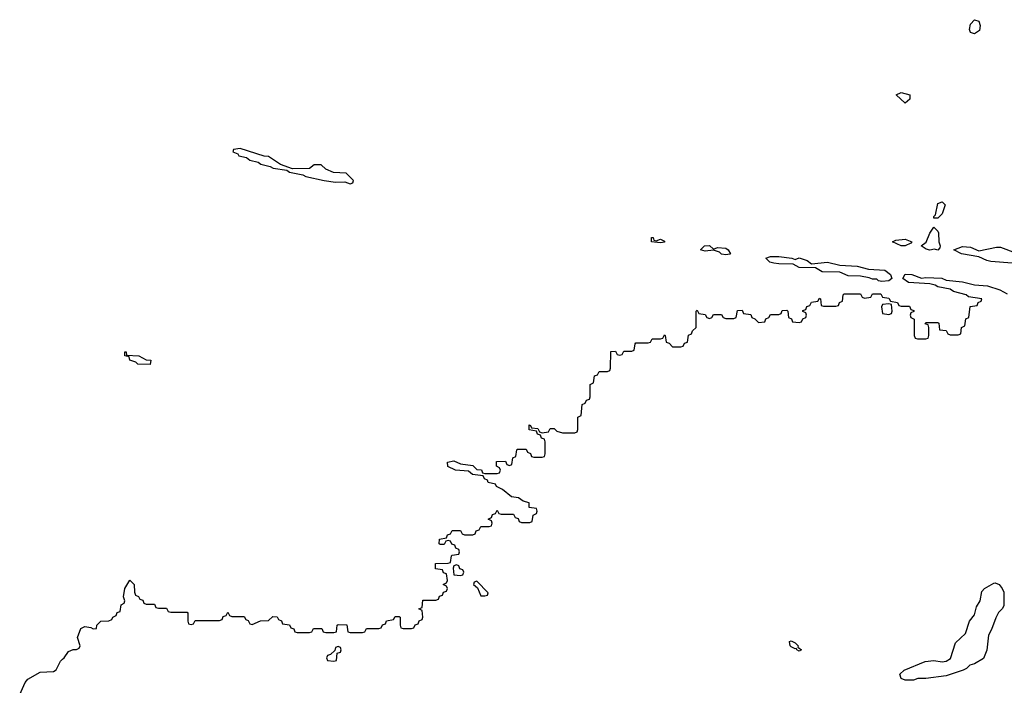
# Model space of a CAD drawing. Header units: inches. Extents: x 2710684 to 2828758, y 857022 to 965663.
# Tile 162 of 256: x 2759790 to 2764615, y 902596 to 905858. Entities that reach past the tile are written whole.
import ezdxf

# ---------------------------------------------------------------- set-up
doc = ezdxf.new("R2010")
doc.units = ezdxf.units.IN
doc.header["$MEASUREMENT"] = 0
doc.layers.add('C7950', color=7, linetype='Continuous')
doc.layers.add('C7960', color=7, linetype='Continuous')

msp = doc.modelspace()

# ---------------------------------------------------------------- linework, layer by layer
at = {"layer": 'C7950', "color": 4, "elevation": 12}
msp.add_lwpolyline([(2759790, 902551.3), (2759817.2, 902610), (2759830, 902626), (2759890, 902661), (2759956.4, 902663.6), (2759968.4, 902671.6), (2759990, 902714), (2760000, 902723.3)], dxfattribs=at)
at = {"layer": 'C7960', "color": 4}
for points, elevation in [([(2764470, 905789.5), (2764450, 905795.3), (2764444.5, 905810), (2764450, 905836), (2764470, 905858), (2764490, 905851), (2764496.4, 905830), (2764494.3, 905805.7)], 12), ([(2764130, 905448.7), (2764086, 905490), (2764110, 905502), (2764152, 905490), (2764151.6, 905468.4)], 12), ([(2760870, 905226), (2760838, 905222), (2760834, 905210), (2760859.8, 905199.8), (2760864.7, 905190), (2760902, 905182), (2760918, 905170), (2760959.3, 905159.3), (2760971.3, 905150), (2761018, 905138), (2761032, 905130), (2761099.8, 905119.8), (2761112, 905110), (2761178, 905098), (2761192, 905090), (2761282, 905070), (2761337.6, 905062.4), (2761383.6, 905063.6), (2761410, 905054), (2761422, 905058), (2761426, 905070), (2761390, 905106), (2761328.4, 905108.4), (2761290, 905126), (2761267.3, 905147.3), (2761232.7, 905147.3), (2761210, 905128), (2761127.3, 905127.3), (2761068.9, 905148.9), (2761010, 905188), (2760988.9, 905188.9)], 16), ([(2764270, 904886), (2764270, 904894), (2764278, 904902), (2764290, 904958), (2764310, 904964.7), (2764324.7, 904950), (2764310, 904906), (2764290, 904886)], 12), ([(2764290, 904729.2), (2764273.6, 904733.6), (2764250, 904729.3), (2764233.2, 904733.2), (2764208, 904750), (2764232.5, 904767.5), (2764250, 904812), (2764270, 904842), (2764290, 904822), (2764293, 904813), (2764294, 904770), (2764301, 904750), (2764299.8, 904740.2)], 12), ([(2762910, 904774), (2762930, 904782), (2762950, 904772), (2762950, 904768), (2762930, 904764), (2762886, 904770), (2762886, 904790), (2762894, 904790), (2762898, 904778)], 12), ([(2763190, 904734), (2763210, 904742), (2763250, 904738), (2763262, 904730), (2763274, 904710), (2763270, 904709.2), (2763250, 904706), (2763230, 904709.2), (2763219, 904719), (2763190, 904728.7), (2763150, 904724), (2763126, 904730), (2763146, 904750), (2763170, 904750.8)], 12), ([(2764110, 904749.2), (2764068, 904770), (2764083.1, 904776.9), (2764130, 904782.8), (2764162, 904770), (2764158, 904762), (2764130, 904749.2)], 12), ([(2764490, 904724.7), (2764576.4, 904743.6), (2764596.4, 904743.6), (2764670, 904716), (2764696.3, 904696.3), (2764701, 904690), (2764690, 904669), (2764654.4, 904665.6), (2764550, 904673.2), (2764530, 904677.2), (2764490, 904695.3), (2764406, 904710), (2764368.7, 904730), (2764410, 904746), (2764450, 904742.8)], 12), ([(2763590, 904682), (2763610, 904690.4), (2763650, 904678), (2763670, 904662), (2763749.6, 904670.4), (2763810, 904654.8), (2763894, 904650), (2763950, 904634.8), (2764030, 904630.4), (2764058, 904610), (2764064.7, 904590), (2764050, 904579), (2764014.6, 904574.6), (2763998, 904578), (2763990, 904586), (2763970, 904586), (2763953.6, 904593.6), (2763910, 904601.2), (2763850, 904602), (2763810, 904621.2), (2763722.7, 904622.7), (2763690, 904642), (2763610, 904644), (2763580.4, 904660.4), (2763510, 904661.2), (2763485.6, 904665.6), (2763466, 904670), (2763446, 904690), (2763470, 904698), (2763510, 904698), (2763574, 904690)], 12), ([(2764050, 904466), (2764018, 904462), (2764014, 904450), (2764018, 904418), (2764050, 904414), (2764062, 904418), (2764066, 904430), (2764062, 904462)], 12), ([(2760430, 904168), (2760369.3, 904169.3), (2760359, 904179), (2760329.3, 904189.3), (2760326, 904206), (2760306, 904210), (2760306, 904230), (2760312, 904230), (2760314, 904214), (2760374, 904210), (2760410, 904191.3), (2760432, 904190)], 12), ([(2761930, 903186), (2761918, 903182), (2761914, 903170), (2761918, 903138), (2761950, 903134), (2761962, 903138), (2761966, 903150), (2761962, 903162), (2761947.3, 903167.3), (2761942, 903182)], 12), ([(2762030, 903106), (2762018, 903102), (2762014, 903090), (2762034, 903074), (2762050, 903034), (2762070, 903034), (2762082, 903038), (2762086, 903050)], 12), ([(2764130, 902620.9), (2764109.5, 902629.5), (2764103.7, 902650), (2764124, 902670), (2764227.7, 902712.3), (2764270, 902717.1), (2764310, 902710.6), (2764330, 902714), (2764352.3, 902727.7), (2764376, 902804), (2764425.2, 902850), (2764444, 902910), (2764470, 902942), (2764479.3, 902980.7), (2764497.2, 903010), (2764504.7, 903055.3), (2764518, 903070), (2764563.2, 903096.8), (2764570, 903098.8), (2764590, 903090.6), (2764605.5, 903070), (2764612.3, 903052.3), (2764612.7, 902987.3), (2764607.1, 902972.9), (2764587.5, 902952.5), (2764573, 902927), (2764553, 902870), (2764537.5, 902842.5), (2764530, 902768), (2764512.8, 902727.2), (2764470, 902702), (2764446, 902694), (2764430, 902678), (2764414, 902670), (2764330, 902642), (2764230, 902629), (2764191.1, 902628.9), (2764170, 902621.2)], 8), ([(2761350, 902786), (2761338, 902782), (2761334, 902766), (2761312.7, 902747.3), (2761298, 902742), (2761294, 902730), (2761298, 902718), (2761330, 902714), (2761342, 902718), (2761346, 902754), (2761362, 902758), (2761366, 902770), (2761362, 902782)], 12), ([(2763610, 902764), (2763598, 902770), (2763596.4, 902776.4), (2763590, 902775.3), (2763570, 902785.2), (2763565.2, 902790), (2763562, 902810), (2763570, 902814), (2763590, 902804.7), (2763604.7, 902790), (2763603.6, 902783.6), (2763622, 902770)], 8)]:
    msp.add_lwpolyline(points, close=True, dxfattribs=dict(at, elevation=elevation))
at = {"layer": 'C7960', "color": 4, "elevation": 12}
msp.add_lwpolyline([(2760000, 902723.3), (2760008.7, 902731.3), (2760030, 902762), (2760052, 902772), (2760068, 902772), (2760082, 902778), (2760086, 902790), (2760074, 902830), (2760090, 902874), (2760110, 902884), (2760138.8, 902878.8), (2760150, 902872), (2760166, 902874), (2760168, 902890), (2760188, 902910), (2760227.3, 902912.7), (2760242, 902918), (2760246, 902930), (2760262, 902938), (2760268, 902952), (2760282, 902958), (2760288, 902990), (2760302, 902998), (2760306, 903010), (2760298, 903030), (2760306, 903070), (2760329, 903111), (2760351.3, 903090), (2760352.7, 903052.7), (2760358, 903038), (2760372, 903032), (2760378, 903018), (2760392.7, 903012.7), (2760398, 902998), (2760410, 902994), (2760450, 902994), (2760458, 902978), (2760470, 902974), (2760510, 902974), (2760518, 902958), (2760530, 902954), (2760610, 902954), (2760614, 902950), (2760614, 902910), (2760618, 902898), (2760630, 902894), (2760642, 902898), (2760650, 902914), (2760770, 902914), (2760782, 902918), (2760787.3, 902932.7), (2760802, 902938), (2760810, 902954), (2760818, 902938), (2760830, 902934), (2760890, 902934), (2760898, 902918), (2760910, 902914), (2760918, 902898), (2760930, 902894), (2760970, 902912), (2761010, 902914), (2761030, 902934), (2761051.6, 902931.6), (2761058, 902918), (2761072.7, 902912.7), (2761078, 902898), (2761112.7, 902892.7), (2761118, 902878), (2761132.7, 902872.7), (2761138, 902858), (2761150, 902854), (2761210, 902854), (2761222, 902858), (2761230, 902874), (2761270, 902874), (2761278, 902858), (2761290, 902854), (2761330, 902854), (2761342, 902858), (2761346, 902890), (2761350, 902894), (2761392.7, 902892.7), (2761398, 902858), (2761410, 902854), (2761470, 902854), (2761482, 902858), (2761490, 902874), (2761550, 902874), (2761562, 902878), (2761567.3, 902892.7), (2761582, 902898), (2761587.3, 902912.7), (2761622, 902918), (2761630, 902934), (2761650, 902934), (2761654, 902930), (2761654, 902890), (2761658, 902878), (2761670, 902874), (2761710, 902874), (2761722, 902878), (2761727.3, 902892.7), (2761742, 902898), (2761747.3, 902912.7), (2761762, 902918), (2761766, 902930), (2761762, 902962), (2761746, 902970), (2761762, 902978), (2761766, 903014), (2761830, 903014), (2761842, 903018), (2761847.3, 903032.7), (2761862, 903038), (2761867.3, 903052.7), (2761882, 903058), (2761886, 903070), (2761882, 903082), (2761866, 903090), (2761882, 903098), (2761886, 903110), (2761882, 903142), (2761867.3, 903147.3), (2761862, 903162), (2761827.3, 903167.3), (2761827.3, 903192.7), (2761890, 903194), (2761902, 903198), (2761906, 903230), (2761910, 903234), (2761942, 903238), (2761946, 903250), (2761942, 903262), (2761927.3, 903267.3), (2761922, 903282), (2761907.3, 903287.3), (2761902, 903302), (2761890, 903306), (2761878, 903302), (2761870, 903286), (2761850, 903286), (2761846, 903290), (2761847.3, 903312.7), (2761882, 903318), (2761887.3, 903332.7), (2761902, 903338), (2761910, 903354), (2761950, 903354), (2761958, 903338), (2761970, 903334), (2762010, 903334), (2762022, 903338), (2762027.3, 903352.7), (2762042, 903358), (2762050, 903374), (2762090, 903374), (2762102, 903378), (2762106, 903390), (2762102, 903402), (2762086, 903410), (2762102, 903418), (2762107.3, 903432.7), (2762122, 903438), (2762130, 903454), (2762138, 903438), (2762150, 903434), (2762210, 903434), (2762218, 903418), (2762232.7, 903412.7), (2762238, 903398), (2762250, 903394), (2762290, 903394), (2762302, 903398), (2762306, 903430), (2762322, 903438), (2762326, 903450), (2762322, 903462), (2762287.3, 903467.3), (2762286, 903490), (2762258, 903498), (2762234.6, 903514.6), (2762200.4, 903520.4), (2762156.4, 903556.4), (2762126, 903570), (2762122, 903582), (2762086, 903590), (2762082, 903602), (2762068, 903608), (2762062, 903622), (2762008.4, 903628.4), (2761990, 903646), (2761926, 903650), (2761888.9, 903668.9), (2761886, 903690), (2761916.9, 903696.9), (2761950, 903682), (2762010, 903674), (2762030, 903654), (2762052.7, 903652.7), (2762058, 903638), (2762070, 903634), (2762130, 903634), (2762142, 903638), (2762146, 903650), (2762142, 903662), (2762126, 903670), (2762127.3, 903692.7), (2762170, 903694), (2762178, 903678), (2762190, 903674), (2762202, 903678), (2762206, 903710), (2762222, 903718), (2762226, 903750), (2762230, 903754), (2762272.7, 903752.7), (2762278, 903738), (2762292.7, 903732.7), (2762298, 903718), (2762310, 903714), (2762350, 903714), (2762362, 903718), (2762366, 903730), (2762366, 903790), (2762362, 903802), (2762347.3, 903807.3), (2762342, 903822), (2762327.3, 903827.3), (2762322, 903842), (2762287.3, 903847.3), (2762287.3, 903872.7), (2762294, 903870), (2762298, 903858), (2762330, 903854), (2762338, 903838), (2762350, 903834), (2762382, 903838), (2762390, 903854), (2762410, 903854), (2762422, 903842), (2762450, 903834), (2762510, 903834), (2762522, 903838), (2762526, 903850), (2762526, 903910), (2762542, 903918), (2762547.3, 903972.7), (2762562, 903978), (2762567.3, 903992.7), (2762582, 903998), (2762586, 904010), (2762586, 904070), (2762602, 904078), (2762607.3, 904112.7), (2762622, 904118), (2762630, 904134), (2762670, 904134), (2762682, 904138), (2762686, 904150), (2762687.3, 904232.7), (2762710, 904234), (2762718, 904218), (2762730, 904214), (2762742, 904218), (2762750, 904234), (2762790, 904234), (2762802, 904238), (2762806, 904270), (2762810, 904274), (2762870, 904274), (2762882, 904278), (2762890, 904294), (2762930, 904294), (2762942, 904298), (2762950, 904314), (2762954, 904310), (2762958, 904278), (2762972.7, 904272.7), (2762990, 904254), (2763030, 904254), (2763042, 904258), (2763047.3, 904272.7), (2763062, 904278), (2763067.3, 904312.7), (2763082, 904318), (2763087.3, 904332.7), (2763106, 904350), (2763106, 904430), (2763110, 904434), (2763118, 904418), (2763150, 904414), (2763158, 904398), (2763170, 904394), (2763182, 904398), (2763190, 904414), (2763230, 904414), (2763238, 904398), (2763250, 904394), (2763290, 904394), (2763302, 904398), (2763307.3, 904432.7), (2763330, 904434), (2763338, 904418), (2763372.7, 904412.7), (2763378, 904398), (2763392.7, 904392.7), (2763410, 904374), (2763442, 904378), (2763447.3, 904392.7), (2763462, 904398), (2763470, 904414), (2763510, 904414), (2763522, 904418), (2763527.3, 904432.7), (2763550, 904434), (2763554, 904430), (2763558, 904398), (2763572.7, 904392.7), (2763578, 904378), (2763610, 904374), (2763622, 904378), (2763627.3, 904392.7), (2763642, 904398), (2763646, 904410), (2763642, 904422), (2763627.3, 904427.3), (2763627.3, 904432.7), (2763642, 904438), (2763647.3, 904452.7), (2763662, 904458), (2763670, 904474), (2763702, 904478), (2763710, 904494), (2763714, 904490), (2763718, 904458), (2763730, 904454), (2763790, 904454), (2763802, 904458), (2763807.3, 904472.7), (2763822, 904478), (2763826, 904510), (2763830, 904514), (2763910, 904514), (2763918, 904498), (2763930, 904494), (2763962, 904498), (2763970, 904514), (2764010, 904514), (2764018, 904498), (2764050, 904494), (2764058, 904478), (2764091.6, 904471.6), (2764098, 904458), (2764110, 904454), (2764150, 904454), (2764158, 904438), (2764172.7, 904432.7), (2764172.7, 904427.3), (2764158, 904422), (2764154, 904410), (2764158, 904398), (2764174, 904390), (2764174, 904310), (2764178, 904298), (2764190, 904294), (2764230, 904294), (2764242, 904298), (2764246, 904310), (2764246, 904350), (2764242, 904362), (2764227.3, 904367.3), (2764230, 904374), (2764290, 904374), (2764294, 904370), (2764298, 904338), (2764330, 904334), (2764338, 904318), (2764350, 904314), (2764390, 904314), (2764402, 904318), (2764406, 904350), (2764422, 904358), (2764427.3, 904392.7), (2764442, 904398), (2764447.3, 904452.7), (2764482, 904458), (2764487.3, 904472.7), (2764502, 904478), (2764506, 904490), (2764440.4, 904500.4), (2764428, 904510), (2764366.3, 904526.3), (2764350, 904537.2), (2764289.5, 904549.5), (2764277.2, 904557.2), (2764250, 904564), (2764146, 904570), (2764118, 904590), (2764130, 904610.5), (2764162, 904610), (2764210, 904591), (2764230, 904594.8), (2764309.5, 904590.5), (2764330, 904581), (2764410, 904574), (2764470, 904559.1), (2764533.4, 904553.4), (2764594, 904534), (2764630, 904514.8)], dxfattribs=at)

doc.saveas('drawing.dxf')
